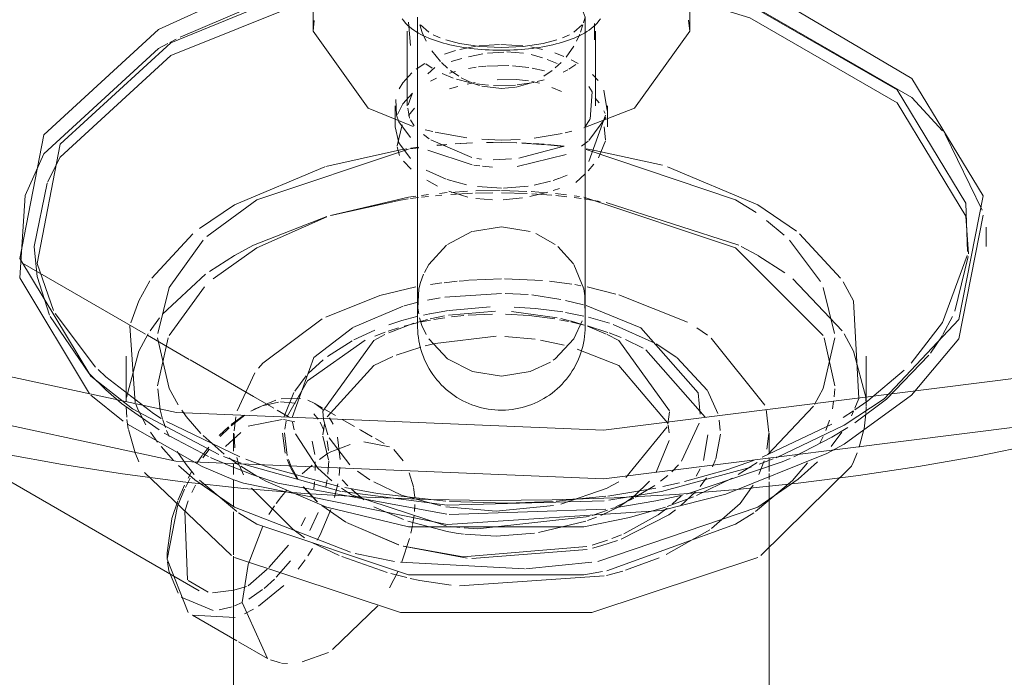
# Model space of a CAD drawing. Header units: inches. Extents: x -332 to 1204, y -60 to 270.
# Tile 82 of 91: x 644.72 to 648.64, y 167.62 to 170.24. Entities that reach past the tile are written whole.
import ezdxf

# ---------------------------------------------------------------- set-up
doc = ezdxf.new("R2010")
doc.units = ezdxf.units.IN
doc.header["$MEASUREMENT"] = 0
doc.layers.add('P-SANR-FIXT', color=6, linetype='Continuous', lineweight=9)

# ---------------------------------------------------------------- blocks, each defined once
blk = doc.blocks.new('SSG_Safety_Station_Shower_Eyewash_PLA_3_ - Default-3066068-WASTE AND VENT RISER DIAGRAM')
at = {"layer": 'P-SANR-FIXT', "color": 254}
for p, q in [((30.0891, 170.3968), (30.0891, 170.1921)), ((31.5891, 170.1921), (31.5891, 170.3968)), ((29.4743, 170.1998), (29.8266, 170.3605)), ((30.5058, 170.2487), (30.5058, 170.0157)), ((31.1724, 170.0157), (31.1724, 170.2487)), ((31.5891, 170.1921), (31.3694, 169.8859)), ((30.5058, 170.0157), (30.5058, 169.1148)), ((31.1724, 169.1148), (31.1724, 170.0157)), ((31.3694, 169.8859), (31.1676, 169.8078)), ((30.416, 169.8603), (30.416, 169.8116)), ((30.4925, 169.8151), (30.4769, 169.839)), ((31.2544, 169.858), (31.188, 169.6735)), ((31.2545, 169.8487), (31.188, 169.7568)), ((31.2621, 169.8116), (31.2621, 169.8603)), ((32.7691, 169.3356), (32.7691, 169.4118)), ((31.1713, 169.1389), (31.1712, 169.0892)), ((29.3455, 168.899), (29.3455, 168.7175)), ((32.2914, 168.7355), (32.2914, 168.899))]:
    blk.add_line(p, q, dxfattribs=at)
at = {"layer": 'P-SANR-FIXT', "color": 10}
for p, q in [((29.5234, 170.1468), (30.0328, 170.3553)), ((29.5234, 170.0952), (30.059, 170.3108)), ((29.5601, 170.1688), (29.831, 170.2847)), ((30.0891, 170.1921), (30.0935, 170.2355)), ((31.5836, 170.237), (31.5891, 170.1921)), ((30.4641, 170.1921), (30.4641, 169.895)), ((30.4769, 170.1361), (30.4693, 170.2283)), ((30.5058, 170.2086), (30.5058, 170.0157)), ((30.5144, 170.2173), (30.5237, 170.188)), ((30.5171, 170.2174), (30.5504, 170.1882)), ((31.1278, 170.1882), (31.1611, 170.2174)), ((31.1545, 170.1881), (31.1638, 170.2173)), ((31.1724, 170.0157), (31.1724, 170.1962)), ((31.2103, 170.2227), (31.2093, 170.1577)), ((31.2141, 169.895), (31.2141, 170.1921)), ((29.5195, 170.1479), (29.5437, 170.1605)), ((30.5237, 170.188), (30.5397, 170.1522)), ((30.5676, 170.1785), (30.5957, 170.1661)), ((31.0058, 170.144), (31.0606, 170.1583)), ((31.0825, 170.1661), (31.1105, 170.1785)), ((31.1385, 170.1523), (31.1515, 170.1802)), ((29.4743, 170.1235), (29.5104, 170.1431)), ((30.5629, 170.1141), (30.5971, 170.0719)), ((30.6125, 170.1013), (30.6566, 170.1154)), ((30.6738, 170.1199), (30.7386, 170.1323)), ((30.75, 170.1338), (30.8311, 170.1392)), ((30.8365, 170.1392), (30.9241, 170.1343)), ((30.8391, 170.1278), (30.9253, 170.1319)), ((30.9254, 170.1319), (31.0058, 170.144)), ((30.9563, 170.1297), (31.0034, 170.1201)), ((31.0967, 170.0896), (31.1273, 170.1325)), ((29.0829, 169.6904), (29.5234, 170.0952)), ((30.639, 170.0713), (30.682, 170.084)), ((30.7085, 170.0907), (30.7649, 170.1019)), ((30.7842, 170.1047), (30.8486, 170.1096)), ((30.8615, 170.1098), (30.9268, 170.1055)), ((30.9575, 170.1001), (31.0032, 170.0871)), ((31.0219, 170.0803), (31.061, 170.0634)), ((31.0515, 170.1062), (31.0884, 170.0923)), ((31.1175, 170.0789), (31.1445, 170.064)), ((30.4999, 170.041), (30.5339, 170.0641)), ((30.564, 170.045), (30.5381, 170.0629)), ((30.5465, 170.0233), (30.5739, 170.0481)), ((30.6004, 170.0685), (30.6244, 170.0459)), ((30.6364, 170.0361), (30.6698, 170.0128)), ((30.7088, 170.044), (30.7386, 170.0489)), ((30.7484, 170.0502), (30.7773, 170.0533)), ((30.7806, 170.0535), (30.8686, 170.0553)), ((30.8835, 170.0545), (30.9486, 170.0476)), ((30.9621, 170.0453), (31.0107, 170.0349)), ((31.0084, 170.0128), (31.0414, 170.0359)), ((31.0539, 170.046), (31.0778, 170.0685)), ((31.1042, 170.039), (31.0852, 170.0288)), ((31.136, 170.0599), (31.1073, 170.0408)), ((30.4471, 169.9869), (30.4826, 170.0266)), ((30.557, 169.9937), (30.5812, 170.0053)), ((30.6474, 170.0061), (30.6031, 170.0239)), ((30.6329, 170.0249), (30.6566, 170.032)), ((30.7128, 169.9883), (30.6605, 170.0018)), ((30.6795, 170.007), (30.724, 169.9857)), ((30.8227, 169.9995), (30.8989, 169.9997)), ((30.8991, 169.9997), (30.9476, 169.9945)), ((31.0089, 169.9991), (30.9811, 169.9917)), ((31.2019, 170.0206), (31.2246, 169.9956)), ((30.4325, 169.9625), (30.4471, 169.9869)), ((30.6331, 169.9633), (30.6664, 169.9728)), ((30.7023, 169.9817), (30.7351, 169.9884)), ((30.7244, 169.9856), (30.7519, 169.9764)), ((30.7632, 169.9801), (30.742, 169.983)), ((30.761, 169.974), (30.8391, 169.9638)), ((30.7885, 169.9776), (30.7632, 169.9801)), ((30.896, 169.9781), (30.8076, 169.9764)), ((30.8391, 169.9638), (30.8951, 169.9692)), ((30.8979, 169.9697), (30.9539, 169.9856)), ((30.9679, 169.9888), (30.9018, 169.9787)), ((30.9605, 169.9923), (30.9903, 169.9854)), ((31.0406, 169.9689), (31.0785, 169.953)), ((31.1879, 169.9721), (31.2013, 169.951)), ((31.2477, 169.9582), (31.2609, 169.8761)), ((30.4209, 169.858), (30.4184, 169.9208)), ((30.4471, 169.9035), (30.4855, 169.9458)), ((30.4684, 169.8994), (30.4836, 169.9436)), ((31.2013, 169.951), (31.1922, 169.842)), ((31.2128, 169.9261), (31.2285, 169.9071)), ((30.416, 169.895), (30.416, 169.8603)), ((30.4249, 169.8613), (30.4471, 169.9035)), ((30.4739, 169.8459), (30.4672, 169.886)), ((30.469, 169.857), (30.4936, 169.8856)), ((31.2621, 169.8603), (31.2621, 169.895)), ((31.1919, 169.8414), (31.1711, 169.8101)), ((31.2477, 169.8748), (31.2518, 169.8654)), ((30.4236, 169.7366), (30.4438, 169.8191)), ((30.5661, 169.7928), (30.5361, 169.8)), ((31.2488, 169.8117), (31.254, 169.7593)), ((30.5513, 169.7642), (30.5285, 169.781)), ((30.721, 169.6898), (30.5588, 169.7593)), ((30.701, 169.7685), (30.5753, 169.7906)), ((30.8391, 169.7591), (30.7612, 169.7623)), ((30.9143, 169.7617), (30.8391, 169.7591)), ((31.0814, 169.7856), (30.97, 169.7668)), ((31.1201, 169.7947), (31.0935, 169.7883)), ((32.6056, 169.7825), (32.7529, 169.4795)), ((29.8653, 169.5214), (30.4696, 169.7228)), ((30.4341, 169.698), (30.4242, 169.7318)), ((30.4747, 169.7236), (30.5101, 169.7287)), ((30.478, 169.7264), (30.5096, 169.7306)), ((30.5828, 169.7385), (30.6215, 169.7418)), ((30.5832, 169.7374), (30.6177, 169.7406)), ((30.6555, 169.7442), (30.7235, 169.7477)), ((30.6767, 169.745), (30.7235, 169.7474)), ((30.7795, 169.7492), (30.807, 169.7494)), ((30.7795, 169.749), (30.9004, 169.7479)), ((30.8393, 169.7494), (30.8991, 169.7482)), ((31.0835, 169.734), (30.9087, 169.6874)), ((30.9209, 169.7471), (31.0193, 169.7406)), ((30.9212, 169.7474), (30.9551, 169.7458)), ((30.9672, 169.7451), (31.009, 169.7423)), ((31.0226, 169.7403), (31.0881, 169.7336)), ((31.0229, 169.7412), (31.0885, 169.735)), ((31.1853, 169.7546), (31.1578, 169.7344)), ((31.1769, 169.7213), (31.7716, 169.5214)), ((31.2535, 169.756), (31.2261, 169.6882)), ((29.0319, 169.5912), (29.0829, 169.6904)), ((30.7224, 169.6602), (30.5467, 169.7185)), ((30.7595, 169.6835), (30.742, 169.6859)), ((30.88, 169.6837), (30.8066, 169.6803)), ((31.0968, 169.7013), (30.9022, 169.6535)), ((30.4794, 169.6434), (30.4488, 169.6748)), ((30.7534, 169.6558), (30.7296, 169.6591)), ((30.8032, 169.6516), (30.764, 169.6546)), ((31.2076, 169.6624), (31.1853, 169.6366)), ((31.5006, 169.6528), (31.86, 169.5004)), ((30.6196, 169.6028), (30.5391, 169.6394)), ((30.7007, 169.5808), (30.6239, 169.6013)), ((31.0671, 169.6059), (31.0447, 169.5981)), ((31.1009, 169.6197), (31.0683, 169.6063)), ((31.1732, 169.6241), (31.1356, 169.5895)), ((28.9785, 169.3356), (29.0305, 169.5879)), ((30.5853, 169.5752), (30.5422, 169.5987)), ((30.8391, 169.5674), (30.7442, 169.5736)), ((30.9463, 169.5753), (30.847, 169.5674)), ((31.0347, 169.595), (30.9691, 169.5792)), ((31.0701, 169.5659), (31.0451, 169.5581)), ((30.4372, 169.5198), (30.4684, 169.5244)), ((30.4779, 169.5257), (30.5096, 169.5298)), ((30.5209, 169.5312), (30.5488, 169.5344)), ((30.5216, 169.5387), (30.5491, 169.5421)), ((30.577, 169.5372), (30.6026, 169.5396)), ((30.5922, 169.5467), (30.6229, 169.5495)), ((30.7053, 169.5317), (30.6294, 169.5556)), ((30.6381, 169.5423), (30.7236, 169.547)), ((30.6391, 169.5508), (30.7041, 169.5549)), ((30.7366, 169.5474), (30.8057, 169.5487)), ((30.8042, 169.5207), (30.7373, 169.5259)), ((30.7378, 169.5564), (30.8348, 169.5577)), ((30.8393, 169.5577), (30.9408, 169.5545)), ((30.8393, 169.5487), (30.942, 169.5457)), ((30.9232, 169.5295), (30.8457, 169.5213)), ((31.0237, 169.5518), (30.9525, 169.5348)), ((30.9571, 169.5536), (31.0185, 169.5491)), ((30.9604, 169.5448), (31.0403, 169.539)), ((31.0553, 169.5456), (31.0991, 169.5407)), ((31.0555, 169.5376), (31.1001, 169.533)), ((31.1286, 169.5369), (31.1503, 169.5338)), ((31.129, 169.5296), (31.1568, 169.526)), ((31.168, 169.5311), (31.7716, 169.3298)), ((31.1687, 169.5243), (31.1997, 169.5198)), ((29.6667, 169.3754), (29.8653, 169.5214)), ((30.1602, 169.4591), (30.4372, 169.5198)), ((31.1997, 169.5198), (31.2321, 169.5145)), ((31.256, 169.5103), (31.7845, 169.3403)), ((31.7716, 169.5214), (31.853, 169.47)), ((31.86, 169.5004), (32.0136, 169.3961)), ((29.8524, 169.3403), (30.1438, 169.4543)), ((30.7247, 169.3954), (30.8391, 169.4137)), ((30.8391, 169.4137), (30.9535, 169.3954)), ((31.8954, 169.4391), (31.9648, 169.3805)), ((29.4468, 169.2091), (29.6105, 169.3857)), ((30.6244, 169.3431), (30.7209, 169.3942)), ((30.977, 169.3867), (31.0539, 169.3431)), ((32.0264, 169.3857), (32.19, 169.2091)), ((29.5164, 169.1725), (29.6511, 169.3602)), ((31.0633, 169.3357), (31.1264, 169.2659)), ((31.7716, 169.3298), (32.1205, 168.9809)), ((31.7944, 169.3353), (31.8589, 169.3003)), ((31.9858, 169.3602), (32.1092, 169.1955)), ((31.86, 169.2997), (31.968, 169.23)), ((32.6984, 169.2955), (32.6453, 169.0778)), ((29.4221, 168.9863), (28.9319, 169.2693)), ((29.4903, 169.066), (29.6613, 169.2246)), ((30.5172, 169.1923), (30.5292, 169.2246)), ((29.4708, 168.9889), (29.5164, 169.1725)), ((29.5164, 168.9809), (29.6566, 169.1741)), ((30.5564, 169.1835), (30.6017, 169.1898)), ((30.6113, 169.191), (30.6625, 169.1965)), ((30.6717, 169.1974), (30.7066, 169.2003)), ((30.7094, 169.2005), (30.8391, 169.206)), ((30.8513, 169.2061), (31.0031, 169.1999)), ((31.0314, 169.1971), (31.1191, 169.1853)), ((31.1311, 169.1832), (31.1556, 169.1789)), ((31.1805, 169.174), (31.2954, 169.1459)), ((31.9999, 169.2062), (32.1961, 168.9993)), ((32.1205, 169.1725), (32.1661, 168.9889)), ((30.6146, 169.133), (30.8398, 169.1484)), ((30.8542, 169.1483), (30.9459, 169.1436)), ((30.9602, 169.1422), (31.0765, 169.1245)), ((31.3064, 169.1427), (31.5804, 169.0335)), ((30.2483, 169.0126), (30.4486, 169.0981)), ((30.4526, 169.0993), (30.5024, 169.1122)), ((30.5446, 169.1212), (30.596, 169.1302)), ((30.6316, 169.0805), (30.7946, 169.0943)), ((31.0946, 169.1207), (31.1658, 169.1028)), ((31.1764, 169.0997), (31.3945, 169.0116)), ((29.1964, 168.8311), (29.0424, 169.0563)), ((29.2232, 168.8546), (29.0623, 169.0684)), ((30.5101, 169.0669), (30.507, 169.0895)), ((30.5296, 169.0621), (30.5534, 169.0671)), ((30.5543, 169.0673), (30.6285, 169.08)), ((30.5551, 169.047), (30.6122, 169.059)), ((30.6288, 169.0618), (30.8152, 169.0772)), ((30.6901, 169.0605), (30.6402, 169.0551)), ((30.8044, 169.0661), (30.707, 169.0619)), ((30.8789, 169.0757), (31.0616, 169.0516)), ((31.095, 169.0727), (31.1679, 169.0577)), ((31.1861, 169.0533), (31.2695, 169.0293)), ((32.6359, 169.0566), (32.5975, 168.9844)), ((29.3813, 168.7127), (29.3602, 169.0189)), ((29.4408, 168.9993), (29.4781, 169.051)), ((30.391, 168.9915), (30.4901, 169.0292)), ((30.5044, 169.0311), (30.4517, 169.0177)), ((30.5022, 169.0329), (30.5444, 169.0444)), ((30.5228, 169.0211), (30.5135, 169.0511)), ((30.5571, 169.0422), (30.5217, 169.035)), ((30.5398, 168.9842), (30.5228, 169.0211)), ((30.6144, 169.0517), (30.5707, 169.0446)), ((31.1066, 169.0368), (31.0712, 169.0437)), ((31.076, 169.0484), (31.1109, 169.0396)), ((31.1142, 169.0387), (31.1685, 169.0221)), ((31.1683, 169.0223), (31.1152, 169.035)), ((31.2636, 168.9927), (31.1816, 169.0186)), ((31.1818, 169.0175), (31.2569, 168.9864)), ((31.2847, 169.0242), (31.4507, 168.9503)), ((29.5964, 168.8857), (29.4306, 168.9814)), ((30.2518, 168.9636), (30.3353, 169.0024)), ((30.3769, 168.994), (30.3359, 168.9785)), ((30.4291, 169.0111), (30.3882, 168.998)), ((30.576, 168.9488), (30.8184, 168.9777)), ((30.8535, 168.9771), (30.9737, 168.9659)), ((31.26, 168.9849), (31.3062, 168.9606)), ((31.3156, 168.9725), (31.2681, 168.9911)), ((31.618, 169.0107), (31.6593, 168.9817)), ((32.5953, 168.9808), (32.5478, 168.9105)), ((29.4705, 168.78), (29.5122, 168.9716)), ((29.5164, 168.7696), (29.4705, 168.9711)), ((30.2968, 168.9617), (30.0675, 168.8004)), ((30.1465, 168.8974), (30.2448, 168.9599)), ((30.5358, 168.9391), (30.5754, 168.9486)), ((30.9945, 168.9625), (31.0885, 168.942)), ((31.3062, 168.9606), (31.5082, 168.6807)), ((31.4034, 168.9299), (31.3338, 168.9646)), ((31.4557, 168.9474), (31.5378, 168.8927)), ((31.6747, 168.9702), (31.8878, 168.7036)), ((32.1664, 168.9711), (32.1205, 168.7696)), ((32.1247, 168.9716), (32.1664, 168.78)), ((30.4206, 168.9029), (30.5183, 168.9345)), ((31.1414, 168.9266), (31.3062, 168.8611)), ((31.6509, 168.6557), (31.4144, 168.9236)), ((32.5415, 168.9021), (32.372, 168.7268)), ((29.8522, 168.738), (29.5998, 168.8837)), ((30.0704, 168.8292), (30.1291, 168.8837)), ((31.0539, 168.8882), (31.046, 168.8825)), ((31.3062, 168.8611), (31.501, 168.6324)), ((31.5392, 168.8916), (31.6591, 168.7627)), ((29.7876, 168.6808), (29.8581, 168.8322)), ((30.0171, 168.7595), (30.0621, 168.82)), ((32.4428, 168.8425), (32.2988, 168.7211)), ((30.0675, 168.8004), (29.9867, 168.6582)), ((29.3333, 168.6394), (29.2049, 168.7427)), ((29.4804, 168.6852), (29.4706, 168.7685)), ((29.552, 168.7046), (29.5164, 168.7696)), ((29.9747, 168.6581), (30.0133, 168.7532)), ((31.6599, 168.7614), (31.7004, 168.6702)), ((32.1205, 168.7696), (32.0855, 168.7055)), ((32.1663, 168.7685), (32.1643, 168.7363)), ((32.4719, 168.7434), (32.2038, 168.5476)), ((29.476, 168.6044), (29.3272, 168.7095)), ((29.3949, 168.6806), (29.3833, 168.7076)), ((29.9335, 168.6911), (29.8522, 168.738)), ((29.8526, 168.6858), (29.9407, 168.7234)), ((29.9522, 168.7157), (29.8935, 168.7022)), ((30.019, 168.7114), (29.9597, 168.7163)), ((29.9629, 168.7285), (30.0391, 168.73)), ((30.068, 168.7227), (30.0959, 168.7099)), ((30.1265, 168.6922), (30.0959, 168.7099)), ((30.0959, 168.7099), (30.1279, 168.6858)), ((32.1621, 168.7174), (32.1571, 168.6882)), ((32.3629, 168.7279), (32.2038, 168.6239)), ((32.372, 168.7268), (32.2462, 168.6327)), ((32.2988, 168.7211), (32.2462, 168.6843)), ((32.262, 168.7299), (32.2465, 168.6907)), ((32.2901, 168.7349), (32.2914, 168.7034)), ((32.2914, 168.6983), (32.2914, 168.7355)), ((29.3473, 168.6555), (29.3455, 168.6967)), ((29.7137, 168.5065), (29.3707, 168.6886)), ((29.4238, 168.6255), (29.3957, 168.6789)), ((29.485, 168.6504), (29.4544, 168.6696)), ((29.49, 168.6475), (29.4804, 168.6852)), ((29.584, 168.6585), (29.5664, 168.6827)), ((29.8111, 168.6612), (29.7628, 168.6256)), ((29.7638, 168.6211), (29.8177, 168.6636)), ((29.8792, 168.6968), (29.8416, 168.6792)), ((29.9945, 168.6558), (29.9462, 168.6837)), ((30.1092, 168.6481), (30.0927, 168.6682)), ((30.1792, 168.6618), (30.1348, 168.6874)), ((31.5082, 168.6767), (31.5025, 168.6281)), ((31.8931, 168.6856), (31.9036, 168.5939)), ((32.0814, 168.699), (31.8997, 168.5063)), ((32.2412, 168.681), (32.2, 168.6546)), ((32.2412, 168.6789), (32.2327, 168.6613)), ((32.2905, 168.6684), (32.2832, 168.6086)), ((32.2914, 168.695), (32.2907, 168.6713)), ((29.3536, 168.6091), (29.3483, 168.6456)), ((29.6476, 168.4596), (29.351, 168.627)), ((29.5014, 168.6137), (29.4907, 168.6453)), ((29.7976, 168.497), (29.5063, 168.6376)), ((29.6421, 168.591), (29.584, 168.6585)), ((29.775, 168.6005), (29.7822, 168.6572)), ((29.9658, 168.6461), (29.8304, 168.619)), ((30.0163, 168.6375), (29.9713, 168.6459)), ((29.9822, 168.6401), (29.9771, 168.6081)), ((30.0138, 168.6054), (30.0076, 168.6359)), ((30.1326, 168.6038), (30.1171, 168.6358)), ((30.1288, 168.5855), (30.1355, 168.6275)), ((30.1479, 168.5857), (30.1311, 168.6462)), ((30.1552, 168.6524), (30.1689, 168.6275)), ((30.2546, 168.6183), (30.2054, 168.6467)), ((31.5031, 168.6242), (31.5077, 168.5927)), ((31.6264, 168.6321), (31.5568, 168.4803)), ((31.7063, 168.6441), (31.7109, 168.6018)), ((32.1547, 168.6276), (31.878, 168.496)), ((32.2038, 168.6239), (31.9328, 168.4937)), ((32.1456, 168.6432), (32.1308, 168.6017)), ((28.5425, 168.5954), (29.6358, 167.9642)), ((29.3806, 168.5138), (29.354, 168.6069)), ((29.4705, 168.5562), (29.4425, 168.5954)), ((29.6732, 168.4984), (29.4968, 168.5917)), ((29.5164, 168.5781), (29.5061, 168.6017)), ((29.7348, 168.5082), (29.6511, 168.5819)), ((29.7522, 168.6167), (29.7159, 168.5825)), ((29.7198, 168.5783), (29.7549, 168.613)), ((29.8014, 168.595), (29.7403, 168.5388)), ((29.7725, 168.5914), (29.7725, 168.5202)), ((29.7778, 168.5329), (29.7746, 168.589)), ((29.9778, 168.5127), (29.9671, 168.5914)), ((29.9759, 168.5928), (29.986, 168.5034)), ((30.1088, 168.4519), (30.0188, 168.5891)), ((30.2795, 168.6039), (30.2743, 168.6069)), ((30.3251, 168.5776), (30.2797, 168.6038)), ((31.4999, 168.6176), (31.335, 168.4151)), ((31.6446, 168.4831), (31.6612, 168.5851)), ((31.7111, 168.5875), (31.6931, 168.4897)), ((31.9035, 168.5905), (31.8964, 168.5278)), ((31.9057, 168.5164), (31.9057, 168.5914)), ((32.1943, 168.5954), (32.1525, 168.5385)), ((32.2189, 168.6149), (32.1547, 168.576)), ((32.2829, 168.6069), (32.2642, 168.5356)), ((30.0959, 168.5068), (30.0856, 168.5603)), ((30.1511, 168.4859), (30.1287, 168.5795)), ((30.1508, 168.5228), (30.1451, 168.5613)), ((30.2362, 168.4655), (30.1534, 168.5735)), ((30.2368, 168.5462), (30.154, 168.5151)), ((30.1868, 168.5759), (30.1967, 168.4871)), ((30.3942, 168.5377), (30.2921, 168.5567)), ((30.3728, 168.55), (30.3373, 168.5705)), ((31.5072, 168.562), (31.4559, 168.4365)), ((32.1547, 168.576), (32.0031, 168.4975)), ((32.1205, 168.5781), (32.1076, 168.5521)), ((32.2038, 168.5476), (32.1356, 168.5113)), ((29.3957, 168.4782), (29.3809, 168.513)), ((29.5338, 168.483), (29.4844, 168.5385)), ((29.584, 168.4669), (29.5481, 168.5193)), ((29.6745, 168.5365), (29.6492, 168.5038)), ((29.6508, 168.4938), (29.6754, 168.5267)), ((30.1508, 168.5136), (30.1143, 168.4873)), ((30.4484, 168.482), (30.4105, 168.5263)), ((32.1356, 168.5113), (31.7332, 168.3487)), ((29.6164, 168.4273), (29.584, 168.4669)), ((29.6484, 168.5027), (29.6269, 168.4717)), ((29.7076, 168.4828), (29.6807, 168.4949)), ((29.7574, 168.4616), (29.7082, 168.4826)), ((29.8024, 168.4719), (29.7331, 168.4986)), ((29.7953, 168.4644), (29.7536, 168.4938)), ((29.7725, 168.4707), (29.7725, 168.4276)), ((29.793, 168.4714), (29.7856, 168.4951)), ((30.2016, 168.36), (29.8122, 168.4683)), ((30, 168.4544), (29.9863, 168.4863)), ((29.9909, 168.4874), (30.0035, 168.4553)), ((30.0853, 168.4643), (30.0456, 168.4294)), ((30.0983, 168.4425), (30.098, 168.4779)), ((30.1486, 168.4287), (30.1523, 168.4815)), ((31.5444, 168.4654), (31.5173, 168.4377)), ((31.9575, 168.4771), (31.5763, 168.3493)), ((31.692, 168.4867), (31.68, 168.4581)), ((31.8429, 168.4827), (31.7402, 168.4474)), ((31.8573, 168.4751), (31.7826, 168.4272)), ((31.8849, 168.4819), (31.8638, 168.4265)), ((31.9213, 168.4892), (31.8659, 168.4683)), ((31.9057, 168.4395), (31.9057, 168.4926)), ((31.9891, 168.4911), (31.9575, 168.4771)), ((32.0575, 168.4731), (31.9988, 168.4036)), ((32.0974, 168.4771), (32.0209, 168.4079)), ((29.7648, 168.104), (29.4181, 168.4346)), ((29.6188, 168.4055), (29.5534, 168.4634)), ((29.6071, 168.44), (29.5915, 168.4124)), ((29.7702, 168.4078), (29.6476, 168.4596)), ((29.8124, 168.4261), (29.7959, 168.4635)), ((29.8653, 168.4207), (29.8016, 168.4602)), ((30.1939, 168.3796), (29.9063, 168.4577)), ((30.0266, 168.4086), (30.0008, 168.4528)), ((30.0043, 168.4537), (30.0289, 168.4093)), ((30.1646, 168.4018), (30.1088, 168.4519)), ((30.1957, 168.4557), (30.1926, 168.4237)), ((30.316, 168.4062), (30.2656, 168.4409)), ((30.4886, 168.3783), (30.4725, 168.4338)), ((31.7402, 168.4474), (31.5686, 168.399)), ((31.6152, 168.4208), (31.6307, 168.4497)), ((32.2327, 168.4606), (31.872, 168.104)), ((31.9057, 168.4067), (31.9057, 168.4305)), ((29.5811, 168.3758), (29.5997, 168.4119)), ((29.7769, 168.2977), (29.6188, 168.4055)), ((29.7853, 168.2796), (29.637, 168.4048)), ((29.7725, 168.4053), (29.7725, 168.3021)), ((29.9012, 168.4008), (29.8743, 168.4156)), ((30.1424, 168.2977), (29.9012, 168.4008)), ((30.6225, 168.2687), (29.9492, 168.3922)), ((30.092, 168.3706), (30.0955, 168.3983)), ((30.14, 168.3783), (30.1453, 168.4058)), ((30.1875, 168.3906), (30.175, 168.3355)), ((30.2284, 168.3817), (30.2053, 168.4062)), ((30.4421, 168.3453), (30.3307, 168.3974)), ((31.3062, 168.3974), (31.2623, 168.3742)), ((31.4285, 168.4006), (31.3682, 168.3412)), ((31.5013, 168.4234), (31.473, 168.4006)), ((31.5484, 168.3941), (31.4817, 168.3791)), ((31.7579, 168.4129), (31.6166, 168.3439)), ((31.6555, 168.4145), (31.6302, 168.3796)), ((31.9988, 168.4036), (31.8516, 168.2796)), ((31.9057, 167.4101), (31.9057, 168.3984)), ((29.5493, 168.301), (29.5777, 168.3688)), ((29.5771, 168.3845), (29.5516, 168.3261)), ((29.6216, 168.3851), (29.6061, 168.3551)), ((30.0086, 168.2088), (29.8447, 168.3721)), ((29.983, 168.3638), (29.9632, 168.3394)), ((30.1062, 168.3186), (30.0498, 168.3774)), ((30.0513, 168.3779), (30.1067, 168.3188)), ((30.2424, 168.3464), (30.2028, 168.3731)), ((30.3458, 168.3514), (30.2155, 168.3751)), ((30.292, 168.3264), (30.2424, 168.3683)), ((30.6174, 168.3206), (30.3458, 168.3514)), ((30.4942, 168.3364), (30.4891, 168.3757)), ((31.26, 168.3731), (31.0763, 168.3096)), ((31.4536, 168.3732), (31.2633, 168.3413)), ((31.4498, 168.3838), (31.3722, 168.3362)), ((31.6115, 168.3578), (31.5527, 168.3021)), ((29.5503, 168.3228), (29.5273, 168.2515)), ((29.5921, 168.3225), (29.5788, 168.2807)), ((29.9632, 168.3394), (29.9424, 168.3114)), ((30.6199, 168.223), (30.2424, 168.3464)), ((30.5978, 168.3017), (30.4421, 168.3453)), ((30.4932, 168.2803), (30.4949, 168.3077)), ((30.8605, 168.313), (30.6324, 168.3196)), ((31.0458, 168.3196), (30.8605, 168.313)), ((31.2551, 168.3402), (31.0578, 168.3204)), ((31.3666, 168.3331), (31.2946, 168.2984)), ((31.3652, 168.3387), (31.3062, 168.298)), ((31.6038, 168.3385), (31.4996, 168.2995)), ((31.519, 168.309), (31.5548, 168.3428)), ((29.5788, 168.2807), (29.59, 168.008)), ((29.7725, 168.2779), (29.7725, 168.1076)), ((30.2378, 168.1175), (29.7769, 168.2977)), ((29.8653, 168.2292), (29.7926, 168.2746)), ((29.9357, 168.3017), (29.9137, 168.2672)), ((30.0765, 168.2037), (30.1092, 168.2763)), ((30.1602, 168.2878), (30.1172, 168.1872)), ((30.2195, 168.2372), (30.1243, 168.3031)), ((30.1246, 168.3032), (30.2195, 168.2372)), ((30.4489, 168.2483), (30.3307, 168.298)), ((31.2551, 168.2886), (30.6308, 168.2681)), ((31.2617, 168.2849), (31.2004, 168.2635)), ((31.3062, 168.298), (31.235, 168.2636)), ((31.4924, 168.2971), (31.3496, 168.2558)), ((31.4629, 168.2659), (31.4996, 168.293)), ((31.5327, 168.2863), (31.5053, 168.2666)), ((31.8443, 168.2746), (31.7716, 168.2292)), ((29.527, 168.2505), (29.5085, 168.1154)), ((30.0423, 168.2231), (30.0588, 168.2563)), ((30.43, 168.1468), (30.2225, 168.2354)), ((30.2225, 168.2354), (30.4308, 168.1474)), ((30.623, 168.2001), (30.4668, 168.2419)), ((30.4858, 168.2281), (30.4914, 168.2634)), ((31.1883, 168.2599), (30.7435, 168.2108)), ((31.1759, 168.2418), (30.9876, 168.1961)), ((31.2181, 168.2569), (31.1821, 168.2439)), ((31.7716, 168.2292), (31.2595, 168.0441)), ((31.5053, 168.2666), (31.3166, 168.1702)), ((31.3268, 168.1914), (31.4629, 168.2659)), ((29.8889, 168.2218), (29.8309, 168.0685)), ((30.0553, 168.1755), (30.0086, 168.2088)), ((30.4783, 168.1933), (30.485, 168.2241)), ((30.6596, 168.1937), (30.623, 168.2001)), ((30.6734, 168.2161), (30.6376, 168.2204)), ((30.6886, 168.1896), (30.6596, 168.1937)), ((30.7435, 168.2108), (30.691, 168.2144)), ((31.6686, 168.2071), (31.4954, 168.1081)), ((30.1926, 168.1048), (30.0849, 168.156)), ((30.1172, 168.1872), (30.1056, 168.1651)), ((30.4428, 168.0793), (30.4729, 168.1718)), ((31.2011, 168.146), (31.2622, 168.1658)), ((31.2795, 168.1722), (31.317, 168.1872)), ((29.5085, 168.1154), (29.5085, 168.0897)), ((29.9136, 168.0569), (29.992, 168.1453)), ((30.0871, 168.133), (30.068, 168.1028)), ((30.4138, 168.0813), (30.2571, 168.1128)), ((30.7027, 168.0942), (30.4487, 168.1412)), ((31.1812, 168.1283), (30.722, 168.0925)), ((29.51, 168.0797), (29.5152, 168.0438)), ((29.7725, 168.1014), (29.7725, 167.9531)), ((29.9427, 168.0177), (29.9997, 168.0828)), ((30.0577, 168.0877), (30.0296, 168.0498)), ((30.3849, 168.0364), (30.2033, 168.1003)), ((30.9307, 168.0511), (30.4372, 168.0776)), ((31.1997, 168.0776), (30.9359, 168.0513)), ((31.4676, 168.0955), (31.3337, 168.0459)), ((29.5152, 168.0438), (29.5516, 167.9544)), ((29.8304, 167.9835), (29.906, 168.0495)), ((30.3942, 167.9757), (30.4277, 168.0426)), ((31.3233, 168.0428), (31.2578, 168.0254)), ((29.5921, 168.0048), (29.6723, 167.9582)), ((29.8941, 167.9736), (29.9359, 168.0109)), ((30.4622, 168.0166), (30.3993, 168.0324)), ((30.5147, 168.0055), (30.4759, 168.0136)), ((30.639, 167.9866), (30.5147, 168.0055)), ((31.2485, 168.0233), (30.6722, 167.9832)), ((29.6895, 167.9565), (29.774, 167.9664)), ((29.774, 167.9664), (29.8249, 167.9816)), ((29.8335, 167.9313), (29.8885, 167.9692)), ((29.973, 167.9857), (29.8727, 167.9034)), ((29.5637, 167.9391), (29.6917, 167.8857)), ((29.7725, 167.9517), (29.7725, 167.4101)), ((29.7765, 167.9036), (29.8067, 167.9168)), ((29.7157, 167.8877), (29.7673, 167.9003)), ((29.8526, 167.8911), (29.8166, 167.8725)), ((30.1663, 167.7297), (30.3467, 167.9038)), ((29.6093, 167.867), (29.7856, 167.7652)), ((29.7788, 167.8577), (29.6093, 167.867)), ((29.7928, 167.761), (29.9075, 167.6948)), ((29.9195, 167.6886), (29.9595, 167.6769)), ((30.0456, 167.6815), (30.1508, 167.7189)), ((29.9632, 167.6764), (29.9872, 167.6748))]:
    blk.add_line(p, q, dxfattribs=at)
at = {"layer": 'P-SANR-FIXT', "color": 254}
for points in [[(32.969, 168.5475, 0), (32.736, 168.5005, 0), (32.4999, 168.4589, 0), (32.2612, 168.4228, 0), (32.0203, 168.3923, 0), (31.7775, 168.3673, 0), (31.5331, 168.348, 0), (31.2877, 168.3343, 0), (31.0415, 168.3263, 0), (30.795, 168.324, 0), (30.5485, 168.3274, 0), (30.3024, 168.3365, 0), (30.0572, 168.3512, 0), (29.8131, 168.3716, 0), (29.5706, 168.3977, 0), (29.3301, 168.4293, 0), (29.0919, 168.4664, 0), (28.8564, 168.5091, 0)], [(35.0512, 174.4952, 0), (36.0723, 173.7077, 0), (36.6677, 172.786, 0), (36.7892, 171.8049, 0), (36.4271, 170.8436, 0), (35.6105, 169.9803, 0), (34.4058, 169.2847, 0), (32.9104, 168.8133, 0), (31.2455, 168.6042, 0), (29.546, 168.6743, 0), (27.9496, 169.0181, 0), (26.5857, 169.6076, 0)], [(30.4439, 170.2421, 0), (30.4504, 170.2332, 0), (30.4575, 170.2249, 0), (30.465, 170.2172, 0), (30.473, 170.21, 0), (30.4813, 170.2032, 0), (30.4901, 170.1968, 0), (30.4991, 170.1907, 0), (30.5086, 170.185, 0), (30.5184, 170.1796, 0), (30.5285, 170.1744, 0), (30.539, 170.1696, 0), (30.5498, 170.1649, 0), (30.5609, 170.1605, 0), (30.5724, 170.1563, 0), (30.5842, 170.1523, 0), (30.5963, 170.1485, 0), (30.6086, 170.1449, 0), (30.6213, 170.1416, 0), (30.6342, 170.1384, 0), (30.6474, 170.1355, 0), (30.6609, 170.1328, 0), (30.6746, 170.1303, 0), (30.6884, 170.1279, 0), (30.7025, 170.1258, 0), (30.7168, 170.1239, 0), (30.7312, 170.1223, 0), (30.7457, 170.1208, 0), (30.7604, 170.1195, 0), (30.7752, 170.1185, 0), (30.7901, 170.1177, 0), (30.805, 170.1171, 0), (30.82, 170.1167, 0), (30.835, 170.1165, 0), (30.8391, 170.1165, 0)], [(31.2343, 170.2421, 0), (31.2278, 170.2332, 0), (31.2207, 170.2249, 0), (31.2132, 170.2172, 0), (31.2052, 170.21, 0), (31.1969, 170.2032, 0), (31.1881, 170.1968, 0), (31.179, 170.1907, 0), (31.1696, 170.185, 0), (31.1598, 170.1796, 0), (31.1497, 170.1744, 0), (31.1392, 170.1696, 0), (31.1284, 170.1649, 0), (31.1172, 170.1605, 0), (31.1058, 170.1563, 0), (31.094, 170.1523, 0), (31.0819, 170.1485, 0), (31.0695, 170.1449, 0), (31.0569, 170.1416, 0), (31.0439, 170.1384, 0), (31.0307, 170.1355, 0), (31.0173, 170.1328, 0), (31.0036, 170.1303, 0), (30.9897, 170.1279, 0), (30.9757, 170.1258, 0), (30.9614, 170.1239, 0), (30.947, 170.1223, 0), (30.9324, 170.1208, 0), (30.9177, 170.1195, 0), (30.903, 170.1185, 0), (30.8881, 170.1177, 0), (30.8731, 170.1171, 0), (30.8582, 170.1167, 0), (30.8431, 170.1165, 0), (30.8391, 170.1165, 0)], [(31.9043, 170.341, 0), (32.4733, 170.0047, 0), (32.757, 169.5366, 0), (32.6608, 169.0438, 0), (32.3629, 168.7279, 0)], [(29.3707, 168.6886, 0), (29.2049, 168.819, 0), (28.9212, 169.2871, 0), (29.0173, 169.7799, 0), (29.4743, 170.1998, 0)], [(30.4877, 169.8133, 0), (30.3088, 169.8859, 0), (30.0891, 170.1921, 0)], [(30.5058, 170.0157, 0), (30.5058, 169.9577, 0), (30.5058, 169.9008, 0), (30.5058, 169.8449, 0), (30.5058, 169.7902, 0), (30.5058, 169.7368, 0), (30.5058, 169.6848, 0), (30.5058, 169.6342, 0), (30.5058, 169.5851, 0), (30.5058, 169.5376, 0), (30.5058, 169.4918, 0), (30.5058, 169.4477, 0), (30.5058, 169.4054, 0), (30.5058, 169.3651, 0), (30.5058, 169.3266, 0), (30.5058, 169.2902, 0), (30.5058, 169.2559, 0), (30.5058, 169.2237, 0), (30.5058, 169.1937, 0), (30.5058, 169.1658, 0), (30.5058, 169.1403, 0), (30.5058, 169.1171, 0), (30.5058, 169.0962, 0), (30.5058, 169.0777, 0), (30.5058, 169.0616, 0), (30.5058, 169.0479, 0), (30.5058, 169.0367, 0), (30.5058, 169.028, 0), (30.5058, 169.0217, 0), (30.5058, 169.018, 0), (30.5058, 169.0168, 0)], [(31.1724, 169.0168, 0), (31.1724, 169.018, 0), (31.1724, 169.0218, 0), (31.1724, 169.028, 0), (31.1724, 169.0368, 0), (31.1724, 169.048, 0), (31.1724, 169.0617, 0), (31.1724, 169.0778, 0), (31.1724, 169.0963, 0), (31.1724, 169.1172, 0), (31.1724, 169.1405, 0), (31.1724, 169.1661, 0), (31.1724, 169.1939, 0), (31.1724, 169.2239, 0), (31.1724, 169.2562, 0), (31.1724, 169.2905, 0), (31.1724, 169.3269, 0), (31.1724, 169.3654, 0), (31.1724, 169.4058, 0), (31.1724, 169.448, 0), (31.1724, 169.4921, 0), (31.1724, 169.538, 0), (31.1724, 169.5855, 0), (31.1724, 169.6346, 0), (31.1724, 169.6852, 0), (31.1724, 169.7373, 0), (31.1724, 169.7907, 0), (31.1724, 169.8454, 0), (31.1724, 169.9012, 0), (31.1724, 169.9582, 0), (31.1724, 170.0157, 0)], [(30.477, 169.7687, 0), (30.4304, 169.8318, 0), (30.4209, 169.858, 0)], [(30.477, 169.6853, 0), (30.4304, 169.7484, 0), (30.416, 169.8116, 0)], [(29.1993, 168.7479, 0), (28.9212, 169.2108, 0), (28.9426, 169.5379, 0)], [(32.757, 169.4603, 0), (32.6608, 168.9675, 0), (32.4719, 168.7434, 0)], [(30.507, 169.0895, 0), (30.5108, 169.1665, 0), (30.5172, 169.1923, 0)], [(30.5058, 169.0168, 0), (30.5058, 169.018, 0), (30.5058, 169.0218, 0), (30.5058, 169.028, 0), (30.5058, 169.0368, 0), (30.5058, 169.048, 0), (30.5058, 169.0617, 0), (30.5058, 169.0778, 0), (30.5058, 169.0963, 0), (30.5058, 169.1148, 0)], [(31.1724, 169.1148, 0), (31.1724, 169.0942, 0), (31.1724, 169.0759, 0), (31.1724, 169.0601, 0), (31.1724, 169.0467, 0), (31.1724, 169.0357, 0), (31.1724, 169.0272, 0), (31.1724, 169.0212, 0), (31.1724, 169.0178, 0), (31.1724, 169.0168, 0)], [(30.5335, 168.8837, 0), (30.5284, 168.896, 0), (30.5238, 168.9085, 0), (30.5198, 168.9212, 0), (30.5162, 168.934, 0), (30.5131, 168.947, 0), (30.5106, 168.9601, 0), (30.5086, 168.9733, 0), (30.5071, 168.9865, 0), (30.5062, 168.9998, 0), (30.5058, 169.0132, 0), (30.5058, 169.0168, 0)], [(31.1724, 169.0168, 0), (31.1722, 169.0034, 0), (31.1714, 168.9901, 0), (31.17, 168.9769, 0), (31.1682, 168.9637, 0), (31.1658, 168.9505, 0), (31.1629, 168.9375, 0), (31.1594, 168.9246, 0), (31.1555, 168.9119, 0), (31.1511, 168.8993, 0), (31.1461, 168.887, 0), (31.1407, 168.8748, 0), (31.1348, 168.8628, 0), (31.1284, 168.8511, 0), (31.1215, 168.8397, 0), (31.1142, 168.8286, 0), (31.1065, 168.8177, 0), (31.0983, 168.8072, 0), (31.0897, 168.797, 0), (31.0807, 168.7871, 0), (31.0713, 168.7776, 0), (31.0616, 168.7686, 0), (31.0515, 168.7599, 0), (31.041, 168.7516, 0), (31.0303, 168.7437, 0), (31.0192, 168.7363, 0), (31.0078, 168.7293, 0), (30.9962, 168.7228, 0), (30.9843, 168.7167, 0), (30.9722, 168.7112, 0), (30.9599, 168.7061, 0), (30.9474, 168.7015, 0), (30.9347, 168.6974, 0), (30.9218, 168.6939, 0), (30.9088, 168.6908, 0), (30.8957, 168.6883, 0), (30.8826, 168.6863, 0), (30.8693, 168.6848, 0), (30.856, 168.6839, 0), (30.8427, 168.6835, 0), (30.8391, 168.6834, 0)], [(30.8391, 168.6834, 0), (30.8258, 168.6837, 0), (30.8125, 168.6845, 0), (30.7992, 168.6858, 0), (30.786, 168.6877, 0), (30.7729, 168.6901, 0), (30.7599, 168.693, 0), (30.747, 168.6964, 0), (30.7342, 168.7004, 0), (30.7217, 168.7048, 0), (30.7093, 168.7097, 0), (30.6971, 168.7152, 0), (30.6852, 168.7211, 0), (30.6735, 168.7275, 0), (30.662, 168.7344, 0), (30.6509, 168.7417, 0), (30.64, 168.7494, 0), (30.6295, 168.7576, 0), (30.6193, 168.7662, 0), (30.6094, 168.7752, 0), (30.6, 168.7845, 0), (30.5909, 168.7943, 0), (30.5822, 168.8044, 0), (30.5739, 168.8148, 0), (30.566, 168.8256, 0), (30.5586, 168.8367, 0), (30.5516, 168.848, 0), (30.5451, 168.8597, 0), (30.5391, 168.8715, 0), (30.5335, 168.8837, 0)]]:
    blk.add_polyline3d(points, dxfattribs=at)
at = {"layer": 'P-SANR-FIXT', "color": 10}
for points in [[(36.3108, 170.4699, 0), (35.6229, 169.7895, 0), (34.415, 169.0921, 0), (32.9157, 168.6195, 0), (31.2466, 168.4099, 0), (29.5427, 168.4802, 0)], [(31.1661, 170.2252, 0), (31.1724, 170.2487, 0), (31.1611, 170.28, 0), (31.1278, 170.3091, 0), (31.0748, 170.3341, 0), (31.022, 170.3497, 0)], [(31.6434, 170.3558, 0), (31.829, 170.2967, 0), (32.4145, 169.9587, 0), (32.688, 169.5075, 0), (32.6956, 169.3158, 0)], [(31.5975, 170.3165, 0), (31.829, 170.2451, 0), (32.4145, 169.9071, 0), (32.688, 169.4559, 0), (32.699, 169.3057, 0)], [(31.8659, 170.2791, 0), (32.4733, 169.9284, 0), (32.5951, 169.7962, 0)], [(30.6176, 170.1583, 0), (30.6724, 170.144, 0), (30.7528, 170.1319, 0), (30.8391, 170.1278, 0)], [(28.9426, 169.5379, 0), (29.0173, 169.7036, 0), (29.4743, 170.1235, 0)], [(29.0559, 169.0805, 0), (28.9902, 169.2669, 0), (29.0829, 169.742, 0), (29.5234, 170.1468, 0)], [(30.1398, 169.6538, 0), (30.4372, 169.7205, 0), (30.4621, 169.7242, 0)], [(31.1766, 169.7239, 0), (31.1997, 169.7205, 0), (31.4807, 169.6587, 0)], [(29.6368, 169.4068, 0), (29.7769, 169.5004, 0), (30.1363, 169.6528, 0)], [(30.1592, 169.4583, 0), (30.4696, 169.5312, 0), (30.4985, 169.5355, 0)], [(29.6918, 169.2068, 0), (29.8653, 169.3298, 0), (30.1445, 169.4535, 0)], [(29.5427, 168.4802, 0), (27.9423, 168.8249, 0), (26.5748, 169.4159, 0)], [(29.0399, 169.0618, 0), (28.9902, 169.2153, 0), (28.9785, 169.3343, 0)], [(29.6768, 169.2357, 0), (29.7769, 169.2997, 0), (29.8524, 169.3403, 0)], [(30.5325, 169.2317, 0), (30.5502, 169.2636, 0), (30.6211, 169.3406, 0)], [(32.6934, 169.2987, 0), (32.5953, 169.0324, 0), (32.4706, 168.8708, 0)], [(31.128, 169.2636, 0), (31.1674, 169.1665, 0), (31.1713, 169.1389, 0)], [(29.3634, 169.0314, 0), (29.3957, 169.1191, 0), (29.4396, 169.1981, 0)], [(30.1401, 169.054, 0), (30.3549, 169.1401, 0), (30.499, 169.1739, 0)], [(32.2001, 169.1938, 0), (32.2412, 169.1191, 0), (32.262, 168.7299, 0)], [(30.8905, 169.094, 0), (30.9755, 169.0887, 0), (31.0833, 169.0748, 0)], [(30.3915, 169.0235, 0), (30.4432, 169.04, 0), (30.5029, 169.056, 0)], [(31.0515, 169.0472, 0), (30.9503, 169.0602, 0), (30.855, 169.0657, 0)], [(29.8718, 168.8507, 0), (29.8887, 168.871, 0), (30.1261, 169.0467, 0)], [(31.1613, 169.0389, 0), (31.1282, 168.9671, 0), (31.0539, 168.8882, 0)], [(29.3467, 168.7336, 0), (29.3957, 168.9184, 0), (29.4333, 168.9876, 0)], [(30.0058, 168.6538, 0), (30.0925, 168.8925, 0), (30.246, 169.0114, 0)], [(30.1311, 168.6462, 0), (30.1287, 168.679, 0), (30.3307, 168.9606, 0), (30.3754, 168.9842, 0)], [(31.3945, 169.0116, 0), (31.6231, 168.7526, 0), (31.6309, 168.6675, 0)], [(32.2036, 168.9876, 0), (32.2412, 168.9184, 0), (32.2901, 168.7349, 0)], [(30.8391, 168.8187, 0), (30.7246, 168.8367, 0), (30.6242, 168.8883, 0), (30.55, 168.9671, 0)], [(30.1455, 168.6573, 0), (30.3307, 168.8611, 0), (30.4072, 168.8976, 0)], [(31.0341, 168.8745, 0), (30.9535, 168.8367, 0), (30.8391, 168.8187, 0)], [(29.3272, 168.7095, 0), (29.2637, 168.7641, 0), (29.2006, 168.8266, 0)], [(29.4544, 168.6696, 0), (29.2637, 168.8157, 0), (29.2332, 168.8447, 0)], [(32.2563, 168.5138, 0), (32.2412, 168.4782, 0), (32.2327, 168.4606, 0)], [(29.9063, 168.4577, 0), (29.8492, 168.4776, 0), (29.8216, 168.4878, 0)], [(29.9492, 168.3922, 0), (29.8492, 168.426, 0), (29.7574, 168.4616, 0)], [(31.8337, 168.4568, 0), (31.4765, 168.36, 0), (31.2671, 168.3252, 0)], [(31.7332, 168.3487, 0), (31.4765, 168.2838, 0), (30.623, 168.2283, 0), (29.8122, 168.3921, 0), (29.7702, 168.4078, 0)], [(32.0209, 168.4079, 0), (31.86, 168.2977, 0), (31.2231, 168.0813, 0)], [(31.248, 168.3228, 0), (30.623, 168.3045, 0), (30.2049, 168.3594, 0)], [(31.8419, 168.3845, 0), (31.7894, 168.3119, 0), (31.6756, 168.212, 0)], [(31.5607, 168.3454, 0), (31.4536, 168.3216, 0), (31.2752, 168.2913, 0)], [(29.5925, 167.8781, 0), (29.5085, 168.0897, 0), (29.5493, 168.301, 0)], [(31.3496, 168.2558, 0), (31.1673, 168.2193, 0), (30.4696, 168.2193, 0), (30.1445, 168.2971, 0)], [(31.0467, 168.3032, 0), (30.8184, 168.2808, 0), (30.6179, 168.298, 0)], [(31.242, 168.0407, 0), (31.1673, 168.0278, 0), (30.4696, 168.0278, 0), (29.8653, 168.2292, 0)], [(30.9716, 168.1936, 0), (30.8184, 168.1813, 0), (30.6931, 168.189, 0)], [(31.301, 168.1644, 0), (31.235, 168.1429, 0), (31.2014, 168.1335, 0)], [(30.4496, 168.142, 0), (30.6866, 168.0989, 0), (31.1796, 168.1399, 0)], [(31.86, 168.097, 0), (31.1997, 167.8769, 0), (30.4372, 167.8769, 0), (29.7769, 168.097, 0)], [(29.8309, 168.0685, 0), (29.8067, 167.9176, 0), (29.9075, 167.6948, 0)]]:
    blk.add_polyline3d(points, dxfattribs=at)

msp = doc.modelspace()

# ---------------------------------------------------------------- block references
at = {"layer": 'P-SANR-FIXT', "color": 10}
msp.add_blockref('SSG_Safety_Station_Shower_Eyewash_PLA_3_ - Default-3066068-WASTE AND VENT RISER DIAGRAM', (615.8002, 0), dxfattribs=at)

doc.saveas('drawing.dxf')
